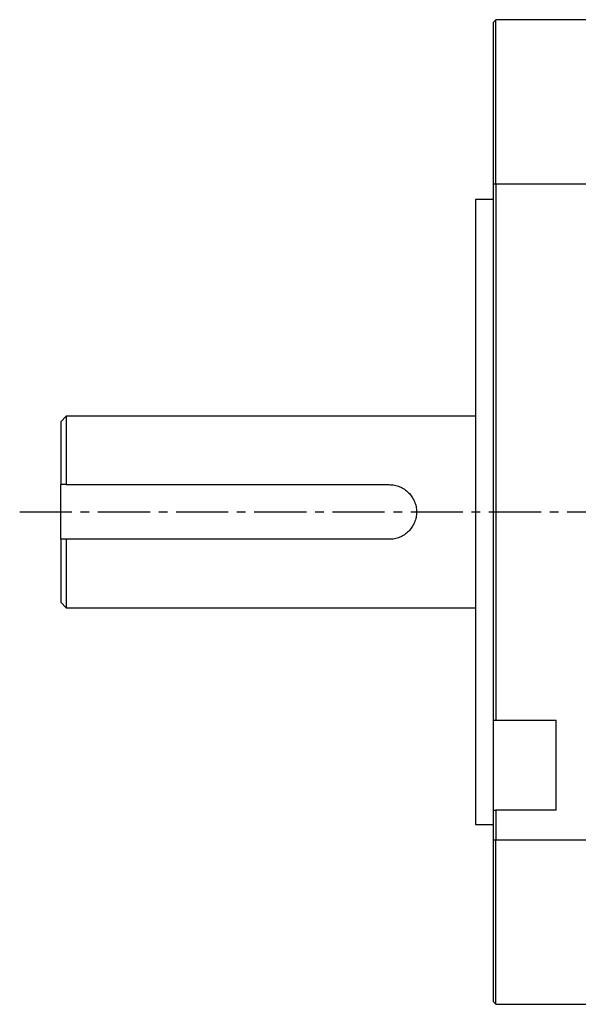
# Model space of a CAD drawing. Header units: millimetres. Extents: x 32176 to 33806, y 9889 to 10961.
# Tile 32 of 41: x 33507 to 33609, y 10233 to 10413. Entities that reach past the tile are written whole.
import ezdxf

# ---------------------------------------------------------------- set-up
doc = ezdxf.new("R2010")
doc.units = ezdxf.units.MM
doc.linetypes.add('CENTER2', pattern=[28.575, 19.05, -3.175, 3.175, -3.175])
doc.layers.add('Center', color=1, linetype='CENTER2')

msp = doc.modelspace()

# ---------------------------------------------------------------- linework, layer by layer
at = {"color": 7, "linetype": 'Continuous', "lineweight": 25}
for p, q in [((33594.36, 10413.23), (33593.86, 10412.73)), ((33611.86, 10413.23), (33594.36, 10413.23)), ((33594.36, 10383.23), (33594.36, 10413.23)), ((33593.86, 10412.73), (33593.86, 10383.23)), ((33593.86, 10383.23), (33594.36, 10383.23)), ((33593.86, 10383.23), (33593.86, 10285.19)), ((33594.36, 10383.23), (33611.86, 10383.23)), ((33594.36, 10383.23), (33594.36, 10285.19)), ((33593.86, 10380.38), (33590.66, 10380.38)), ((33590.66, 10380.38), (33590.66, 10266.08)), ((33515.86, 10340.73), (33514.86, 10339.73)), ((33514.86, 10339.73), (33514.86, 10328.23)), ((33590.66, 10340.73), (33515.86, 10340.73)), ((33515.86, 10340.73), (33515.86, 10328.23)), ((33514.86, 10318.23), (33514.86, 10328.23)), ((33515.86, 10328.23), (33574.86, 10328.23)), ((33514.86, 10318.23), (33514.86, 10306.73)), ((33574.86, 10318.23), (33515.86, 10318.23)), ((33515.86, 10318.23), (33515.86, 10305.73)), ((33514.86, 10306.73), (33515.86, 10305.73)), ((33515.86, 10305.73), (33590.66, 10305.73)), ((33593.86, 10285.19), (33594.36, 10285.19)), ((33593.86, 10285.19), (33593.86, 10268.69)), ((33594.36, 10285.19), (33605.36, 10285.19)), ((33605.36, 10268.69), (33605.36, 10285.19)), ((33593.86, 10268.69), (33594.36, 10268.69)), ((33593.86, 10268.69), (33593.86, 10263.23)), ((33605.36, 10268.69), (33594.36, 10268.69)), ((33594.36, 10268.69), (33594.36, 10263.23)), ((33590.66, 10266.08), (33593.86, 10266.08)), ((33593.86, 10263.23), (33593.86, 10233.73)), ((33594.36, 10263.23), (33593.86, 10263.23)), ((33611.86, 10263.23), (33594.36, 10263.23)), ((33594.36, 10233.23), (33594.36, 10263.23)), ((33593.86, 10233.73), (33594.36, 10233.23)), ((33594.36, 10233.23), (33611.86, 10233.23))]:
    msp.add_line(p, q, dxfattribs=at)
for points in [[(33515.86, 10328.23), (33515.53, 10328.23), (33515.19, 10328.23), (33514.86, 10328.23)], [(33515.86, 10318.23), (33515.53, 10318.23), (33515.19, 10318.23), (33514.86, 10318.23)]]:
    msp.add_open_spline(points, degree=3, dxfattribs=at)
msp.add_open_spline([(33574.86, 10328.23), (33575.19, 10328.23), (33575.52, 10328.19), (33576.16, 10328.07), (33576.48, 10327.97), (33577.08, 10327.72), (33577.37, 10327.56), (33577.91, 10327.2), (33578.16, 10326.99), (33578.62, 10326.53), (33578.83, 10326.28), (33579.2, 10325.74), (33579.35, 10325.45), (33579.6, 10324.85), (33579.7, 10324.53), (33579.83, 10323.89), (33579.86, 10323.56), (33579.86, 10322.89), (33579.83, 10322.57), (33579.7, 10321.93), (33579.6, 10321.61), (33579.35, 10321), (33579.2, 10320.72), (33578.83, 10320.18), (33578.62, 10319.92), (33578.17, 10319.46), (33577.92, 10319.26), (33577.37, 10318.89), (33577.08, 10318.74), (33576.48, 10318.49), (33576.17, 10318.39), (33575.52, 10318.26), (33575.19, 10318.23), (33574.86, 10318.23)], degree=3, knots=[0, 0, 0, 0, 0.0625, 0.0625, 0.125, 0.125, 0.1875, 0.1875, 0.25, 0.25, 0.3125, 0.3125, 0.375, 0.375, 0.4375, 0.4375, 0.5, 0.5, 0.5625, 0.5625, 0.625, 0.625, 0.6875, 0.6875, 0.75, 0.75, 0.8125, 0.8125, 0.875, 0.875, 0.9375, 0.9375, 1, 1, 1, 1], dxfattribs=at)
at = {"layer": 'Center', "ltscale": 0.5}
msp.add_line((33507.36, 10323.23), (33806.16, 10323.23), dxfattribs=at)

doc.saveas('drawing.dxf')
